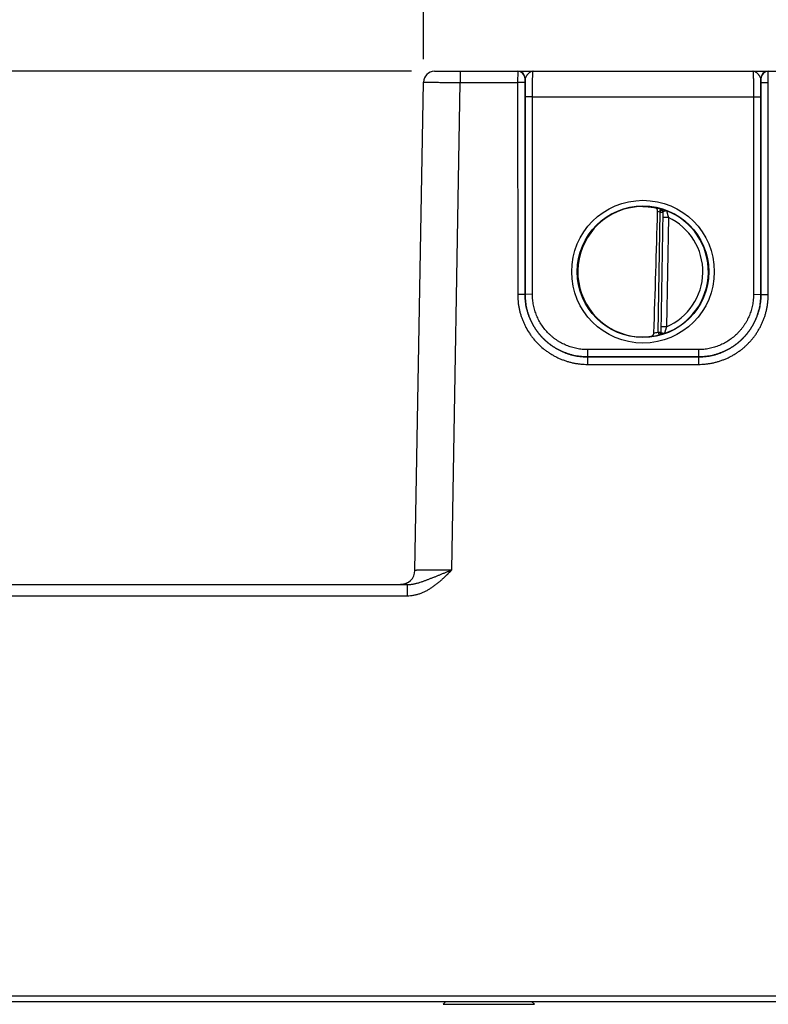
# Model space of a CAD drawing. Header units: inches. Extents: x 0 to 34, y 0 to 22.
# Tile 4 of 78: x 8.8 to 10.8, y 5.2 to 7.9. Entities that reach past the tile are written whole.
import ezdxf

# ---------------------------------------------------------------- set-up
doc = ezdxf.new("R2010")
doc.units = ezdxf.units.IN
doc.header["$LTSCALE"] = 1.87
doc.header["$MEASUREMENT"] = 0
doc.layers.get('0').update_dxf_attribs({"linetype": 'CONTINUOUS'})
doc.layers.add('DIMENSIONS', color=7, linetype='CONTINUOUS')
doc.styles.get("Standard").update_dxf_attribs({"font": 'txt', "width": 0.8})
doc.dimstyles.new('DIMSTYLE_1', dxfattribs={"dimtxt": 0.15625, "dimasz": 0.1875, "dimexe": 0.125, "dimexo": 0.0625, "dimgap": 0.09, "dimtad": 0, "dimtih": 1, "dimtoh": 1, "dimzin": 4, "dimdsep": 46, "dimtxsty": 'STANDARD', "dimblk": 'CLOSED', "dimblk1": 'CLOSED', "dimblk2": 'CLOSED', "dimcen": 0.09, "dimadec": 0, "dimazin": 0, "dimtfac": 1, "dimtofl": 0, "dimtmove": 0, "dimatfit": 3, "dimldrblk": 'CLOSED', "dimfxl": 1, "dimtolj": 1, "dimtzin": 4, "dimarcsym": 0})

# ---------------------------------------------------------------- blocks, each defined once
blk = doc.blocks.new('*D21')
at = {"layer": 'DIMENSIONS', "color": 2, "linetype": 'CONTINUOUS'}
blk.add_line((9.9012, 7.7917), (9.9012, 8.4305), dxfattribs=at)
at = {"layer": 'DIMENSIONS', "color": 2, "linetype": 'CONTINUOUS', "insert": (9.8231, 8.5086), "char_height": 0.15625, "width": 1.15625, "attachment_point": 1, "rotation": 90, "line_spacing_factor": 0.9}
blk.add_mtext('2.87{\\Ftxt.shx;\\W1.000000;\\H0.156250; }[73]', dxfattribs=at)
blk = doc.blocks.new('_CLOSED')
at = {"color": 0, "linetype": 'BYBLOCK'}
for p, q in [((0, 0), (-1, 0.167)), ((-1, 0.167), (-1, -0.167)), ((-1, -0.167), (0, 0)), ((-1, 0), (0, 0))]:
    blk.add_line(p, q, dxfattribs=at)
blk = doc.blocks.new('*D22')
at = {"layer": 'DIMENSIONS', "color": 2, "linetype": 'CONTINUOUS'}
blk.add_line((14.0405, 6.1321), (14.0405, 8.4305), dxfattribs=at)
at = {"layer": 'DIMENSIONS', "color": 2, "linetype": 'CONTINUOUS', "insert": (13.9624, 8.5086), "char_height": 0.15625, "width": 1.53125, "attachment_point": 1, "rotation": 90, "line_spacing_factor": 0.9}
blk.add_mtext('7.01{\\Ftxt.shx;\\W1.000000;\\H0.156250; }[178,1]', dxfattribs=at)
blk = doc.blocks.new('*D23')
at = {"layer": 'DIMENSIONS', "color": 2, "linetype": 'CONTINUOUS'}
for p, q in [((14.4196, 8.1441), (14.4196, 8.4305)), ((14.2, 8.009), (14.4196, 8.1441)), ((14.2, 6.4663), (14.2, 8.009))]:
    blk.add_line(p, q, dxfattribs=at)
at = {"layer": 'DIMENSIONS', "color": 2, "linetype": 'CONTINUOUS', "insert": (14.3415, 8.5086), "char_height": 0.15625, "width": 1.53125, "attachment_point": 1, "rotation": 90, "line_spacing_factor": 0.9}
blk.add_mtext('7.17{\\Ftxt.shx;\\W1.000000;\\H0.156250; }[182,2]', dxfattribs=at)
blk = doc.blocks.new('*D33')
at = {"layer": 'DIMENSIONS', "color": 2, "linetype": 'CONTINUOUS'}
blk.add_line((9.8687, 7.7586), (6.355, 7.7586), dxfattribs=at)
at = {"layer": 'DIMENSIONS', "color": 2, "linetype": 'CONTINUOUS', "insert": (6.2769, 7.8368), "char_height": 0.15625, "width": 1.40625, "attachment_point": 3, "line_spacing_factor": 0.9}
blk.add_mtext('2.53{\\Ftxt.shx;\\W1.000000;\\H0.156250; }[64,3]', dxfattribs=at)

msp = doc.modelspace()

# ---------------------------------------------------------------- linework, layer by layer
at = {"color": 7, "linetype": 'CONTINUOUS'}
for p, q in [((9.9312, 7.7586), (13.9815, 7.7586)), ((10.0012, 7.7586), (10.0012, 7.7284)), ((10.1572, 7.7586), (10.157, 7.7284)), ((10.838, 7.7284), (10.8378, 7.7586)), ((9.8781, 6.4039), (9.9012, 7.7291)), ((9.9781, 6.405), (10.0012, 7.7284)), ((10.0012, 7.7284), (10.157, 7.7284)), ((10.177, 7.7285), (10.157, 7.7284)), ((10.157, 7.7284), (10.1571, 7.153)), ((10.1772, 7.7386), (10.177, 7.7285)), ((10.177, 7.7285), (10.1771, 7.1532)), ((10.1775, 7.7386), (10.1772, 7.7386)), ((10.1773, 7.6894), (10.1775, 7.7386)), ((10.8178, 7.7386), (10.8175, 7.7386)), ((10.8175, 7.7386), (10.8177, 7.6894)), ((10.818, 7.7285), (10.8178, 7.7386)), ((10.8179, 7.1532), (10.818, 7.7285)), ((10.818, 7.7285), (10.838, 7.7284)), ((10.8379, 7.153), (10.838, 7.7284)), ((10.1772, 7.1533), (10.1773, 7.6894)), ((10.1973, 7.6892), (10.1773, 7.6894)), ((10.1972, 7.1531), (10.1973, 7.6892)), ((10.1973, 7.6892), (10.7977, 7.6892)), ((10.7977, 7.6892), (10.8177, 7.6894)), ((10.7977, 7.6892), (10.7978, 7.1531)), ((10.8177, 7.6894), (10.8178, 7.1533)), ((10.5432, 7.3764), (10.5455, 7.3847)), ((10.5455, 7.3847), (10.5455, 7.3851)), ((10.5383, 7.0507), (10.5439, 7.3755)), ((10.5518, 7.3754), (10.5439, 7.3755)), ((10.5518, 7.3766), (10.5461, 7.0502)), ((10.5666, 7.3618), (10.5516, 7.362)), ((10.5666, 7.3618), (10.5614, 7.0651)), ((10.1771, 7.1532), (10.1571, 7.153)), ((10.1771, 7.1532), (10.1772, 7.1533)), ((10.1972, 7.1531), (10.1772, 7.1533)), ((10.7978, 7.1531), (10.8178, 7.1533)), ((10.8179, 7.1532), (10.8178, 7.1533)), ((10.8179, 7.1532), (10.8379, 7.153)), ((10.5614, 7.0651), (10.5464, 7.0654)), ((10.5383, 7.0507), (10.5402, 7.0431)), ((10.5383, 7.0507), (10.5461, 7.0506)), ((10.5402, 7.0427), (10.5402, 7.0431)), ((10.3471, 7.0031), (10.3471, 6.9833)), ((10.6479, 7.0031), (10.3471, 7.0031)), ((10.6479, 7.0031), (10.6479, 6.9833)), ((10.3471, 6.9833), (10.3471, 6.9631)), ((10.3471, 6.9833), (10.6479, 6.9833)), ((10.6479, 6.9833), (10.3471, 6.9833)), ((10.6479, 6.9833), (10.6479, 6.9631)), ((10.3471, 6.9631), (10.6479, 6.9631)), ((8.1948, 6.3652), (9.8572, 6.3652)), ((9.8391, 6.3653), (9.8389, 6.3652)), ((9.8393, 6.3653), (9.8391, 6.3653)), ((9.8395, 6.3653), (9.8393, 6.3653)), ((9.8398, 6.3653), (9.8395, 6.3653)), ((9.84, 6.3653), (9.8397, 6.3653)), ((9.8403, 6.3653), (9.84, 6.3653)), ((9.8406, 6.3653), (9.8403, 6.3653)), ((9.8409, 6.3653), (9.8406, 6.3653)), ((9.8413, 6.3653), (9.8409, 6.3653)), ((9.8569, 6.3697), (9.8565, 6.3695)), ((9.8572, 6.3699), (9.8569, 6.3697)), ((9.8575, 6.37), (9.8572, 6.3698)), ((9.8572, 6.3652), (9.8572, 6.335)), ((9.8578, 6.3702), (9.8575, 6.37)), ((8.2648, 6.335), (9.8572, 6.335)), ((7.1402, 5.2488), (13.9262, 5.2488)), ((7.0552, 5.2339), (14.0112, 5.2339)), ((9.9623, 5.2339), (9.9544, 5.226)), ((9.9623, 5.2339), (9.9544, 5.226)), ((9.9544, 5.226), (10.2024, 5.226)), ((9.9544, 5.226), (9.9544, 5.226)), ((10.1945, 5.2339), (10.2024, 5.226)), ((10.1945, 5.2339), (10.2024, 5.226)), ((10.2023, 5.226), (10.2024, 5.226))]:
    msp.add_line(p, q, dxfattribs=at)
msp.add_lwpolyline([(9.8565, 6.3695), (9.8562, 6.3693), (9.8559, 6.3692), (9.8555, 6.369), (9.8552, 6.3689), (9.8549, 6.3687), (9.8545, 6.3686), (9.8542, 6.3684), (9.8539, 6.3683), (9.8536, 6.3682), (9.8533, 6.368), (9.8529, 6.3679), (9.8526, 6.3678), (9.8523, 6.3677), (9.852, 6.3676), (9.8517, 6.3674), (9.8514, 6.3673), (9.8511, 6.3672), (9.8508, 6.3671), (9.8505, 6.367), (9.8502, 6.3669), (9.8499, 6.3669), (9.8496, 6.3668), (9.8493, 6.3667), (9.849, 6.3666), (9.8487, 6.3665), (9.8484, 6.3665), (9.8482, 6.3664), (9.8479, 6.3663), (9.8476, 6.3663), (9.8473, 6.3662), (9.8471, 6.3661), (9.8468, 6.3661), (9.8465, 6.366), (9.8463, 6.366), (9.846, 6.3659), (9.8458, 6.3659), (9.8455, 6.3658), (9.8453, 6.3658), (9.845, 6.3658), (9.8448, 6.3657), (9.8445, 6.3657), (9.8443, 6.3656), (9.8441, 6.3656), (9.8439, 6.3656), (9.8436, 6.3656), (9.8434, 6.3655), (9.8432, 6.3655), (9.843, 6.3655), (9.8428, 6.3655), (9.8426, 6.3654), (9.8424, 6.3654), (9.8422, 6.3654), (9.842, 6.3654), (9.8418, 6.3654), (9.8416, 6.3654), (9.8414, 6.3653), (9.8413, 6.3653)], dxfattribs=at)
for centre, radius in [((10.4975, 7.2147), 0.1937), ((10.4975, 7.2146), 0.1787)]:
    msp.add_circle(centre, radius, dxfattribs=at)
for centre, radius, start, end in [((9.9312, 7.7286), 0.03, 90.0012, 179), ((10.1572, 7.7386), 0.02, 359.995, 89.995), ((10.1575, 7.7386), 0.02, 359.9949, 89.9948), ((10.8375, 7.7386), 0.02, 90.0052, 180.0051), ((10.8378, 7.7386), 0.02, 90.005, 180.005), ((10.4966, 7.2216), 0.1701, 89.6908, 97.6004), ((-113.952, 11.0937), 124.5448, 358.138645, 358.290337), ((10.4975, 7.2146), 0.1768, 74.2378, 79.1727), ((10.4975, 7.2146), 0.1681, 74.2378, 76.2776), ((10.5432, 7.3768), 0.00866, 359.0033, 74.2791), ((10.5432, 7.3764), 0.00866, 359.0004, 74.2463), ((10.4975, 7.2146), 0.1776, 289.2017, 68.7984), ((10.5441, 7.3764), 0.00771, 358.9975, 1.5841), ((10.4975, 7.2146), 0.1626, 293.1447, 64.8553), ((10.4963, 7.2076), 0.1699, 260.3962, 270.3988), ((10.4964, 7.2036), 0.1659, 270.3796, 277.8481), ((10.4975, 7.2146), 0.1768, 277.0061, 283.9694), ((10.4975, 7.2146), 0.1689, 280.096, 283.9697), ((10.5383, 7.0507), 0.00787, 283.9618, 358.9995), ((10.5383, 7.0504), 0.00787, 283.9293, 358.9961), ((9.8387, 6.4046), 0.0394, 270.1055, 359)]:
    msp.add_arc(centre, radius, start, end, dxfattribs=at)
msp.add_ellipse((10.4975, 7.2147), major_axis=(0, 0.1771), ratio=1, start_param=0.132587, end_param=2.974099, dxfattribs=at)
for points, knots in [([(10.1988, 7.7586), (10.1986, 7.7586), (10.198, 7.7586), (10.1972, 7.7585), (10.1964, 7.7584), (10.1953, 7.7581), (10.1939, 7.7577), (10.1923, 7.757), (10.1907, 7.7561), (10.1891, 7.755), (10.1876, 7.7537), (10.1863, 7.7526), (10.1853, 7.7516), (10.1846, 7.7508), (10.1838, 7.75), (10.1831, 7.7492), (10.1824, 7.7483), (10.1817, 7.7475), (10.1811, 7.7466), (10.1805, 7.7457), (10.1799, 7.7448), (10.1794, 7.7439), (10.1789, 7.743), (10.1785, 7.7421), (10.1781, 7.7412), (10.1778, 7.7404), (10.1776, 7.7395), (10.1775, 7.7389), (10.1775, 7.7386)], [0, 0, 0, 0, 0.026145, 0.052369, 0.078796, 0.105533, 0.160272, 0.217156, 0.276559, 0.33866, 0.403366, 0.470418, 0.504687, 0.53935, 0.574316, 0.609489, 0.644756, 0.679998, 0.715081, 0.749862, 0.784187, 0.8179, 0.850849, 0.88289, 0.913883, 0.943732, 0.97241, 1, 1, 1, 1]), ([(10.1973, 7.6892), (10.1973, 7.6915), (10.1973, 7.696), (10.1973, 7.7028), (10.1973, 7.7094), (10.1974, 7.7158), (10.1974, 7.7219), (10.1975, 7.7277), (10.1976, 7.7332), (10.1977, 7.7382), (10.1978, 7.7421), (10.1979, 7.745), (10.198, 7.7469), (10.198, 7.7487), (10.1981, 7.7504), (10.1982, 7.7519), (10.1982, 7.7533), (10.1983, 7.7545), (10.1984, 7.7554), (10.1984, 7.7561), (10.1984, 7.7565), (10.1985, 7.7569), (10.1985, 7.7573), (10.1986, 7.7576), (10.1986, 7.7579), (10.1986, 7.7581), (10.1987, 7.7583), (10.1987, 7.7584), (10.1987, 7.7584), (10.1987, 7.7585), (10.1987, 7.7585), (10.1988, 7.7586), (10.1988, 7.7586), (10.1988, 7.7586), (10.1988, 7.7586), (10.1988, 7.7586), (10.1988, 7.7586)], [0, 0, 0, 0, 0.098183, 0.195347, 0.290566, 0.382934, 0.471571, 0.555633, 0.634321, 0.706886, 0.772639, 0.802764, 0.830956, 0.857151, 0.881285, 0.903302, 0.92315, 0.940783, 0.95616, 0.962991, 0.969246, 0.974922, 0.980015, 0.984523, 0.988445, 0.991781, 0.994531, 0.995688, 0.9967, 0.99757, 0.998298, 0.998891, 0.999357, 0.999547, 0.999714, 1, 1, 1, 1]), ([(10.8175, 7.7386), (10.8174, 7.7389), (10.8174, 7.7395), (10.8172, 7.7404), (10.8169, 7.7412), (10.8165, 7.7421), (10.8161, 7.743), (10.8156, 7.7439), (10.8151, 7.7448), (10.8145, 7.7457), (10.8139, 7.7466), (10.8132, 7.7475), (10.8126, 7.7483), (10.8116, 7.7495), (10.8107, 7.7505), (10.8097, 7.7516), (10.8087, 7.7526), (10.8074, 7.7537), (10.8058, 7.755), (10.8043, 7.7561), (10.8027, 7.757), (10.801, 7.7577), (10.7997, 7.7581), (10.7986, 7.7584), (10.7978, 7.7585), (10.797, 7.7586), (10.7964, 7.7586), (10.7962, 7.7586)], [0, 0, 0, 0, 0.02756, 0.056265, 0.086138, 0.117123, 0.149138, 0.182091, 0.215819, 0.250145, 0.284922, 0.320003, 0.355245, 0.390514, 0.460648, 0.495311, 0.52958, 0.596633, 0.661341, 0.723438, 0.782841, 0.839731, 0.894462, 0.921202, 0.947637, 0.973866, 1, 1, 1, 1]), ([(10.7962, 7.7586), (10.7962, 7.7586), (10.7962, 7.7586), (10.7962, 7.7586), (10.7962, 7.7586), (10.7962, 7.7586), (10.7962, 7.7585), (10.7963, 7.7585), (10.7963, 7.7584), (10.7963, 7.7584), (10.7963, 7.7583), (10.7964, 7.7581), (10.7964, 7.7579), (10.7964, 7.7576), (10.7965, 7.7573), (10.7965, 7.7569), (10.7965, 7.7565), (10.7966, 7.7561), (10.7966, 7.7554), (10.7967, 7.7545), (10.7968, 7.7533), (10.7968, 7.7519), (10.7969, 7.7504), (10.797, 7.7487), (10.797, 7.7469), (10.7971, 7.745), (10.7972, 7.7421), (10.7973, 7.7382), (10.7974, 7.7332), (10.7975, 7.7277), (10.7975, 7.7219), (10.7976, 7.7158), (10.7977, 7.7094), (10.7977, 7.7028), (10.7977, 7.696), (10.7977, 7.6915), (10.7977, 7.6892)], [0, 0, 0, 0, 0.000286, 0.000453, 0.000643, 0.001109, 0.001702, 0.00243, 0.0033, 0.004312, 0.005469, 0.008219, 0.011555, 0.015477, 0.019985, 0.025078, 0.030754, 0.037009, 0.04384, 0.059217, 0.07685, 0.096698, 0.118715, 0.142849, 0.169044, 0.197236, 0.227361, 0.293114, 0.365679, 0.444367, 0.528429, 0.617066, 0.709434, 0.804653, 0.901817, 1, 1, 1, 1]), ([(9.9012, 7.7291), (9.9012, 7.7291), (9.9012, 7.7291), (9.9012, 7.7291), (9.9012, 7.7291), (9.9012, 7.7291), (9.9013, 7.7291), (9.9013, 7.7291), (9.9013, 7.7291), (9.9013, 7.7291), (9.9014, 7.7291), (9.9014, 7.7291), (9.9015, 7.7291), (9.9016, 7.7291), (9.9017, 7.7291), (9.9018, 7.7291), (9.902, 7.7291), (9.9021, 7.7291), (9.9024, 7.7291), (9.9027, 7.7291), (9.9032, 7.7291), (9.9037, 7.7291), (9.9042, 7.7291), (9.9049, 7.7291), (9.9055, 7.7291), (9.9063, 7.729), (9.9071, 7.729), (9.9079, 7.729), (9.9092, 7.729), (9.9109, 7.729), (9.9131, 7.729), (9.9155, 7.7289), (9.9181, 7.7289), (9.921, 7.7289), (9.924, 7.7289), (9.9272, 7.7288), (9.9306, 7.7288), (9.9341, 7.7288), (9.9392, 7.7287), (9.9458, 7.7287), (9.9542, 7.7286), (9.9631, 7.7286), (9.9723, 7.7285), (9.9818, 7.7285), (9.9915, 7.7284), (9.998, 7.7284), (10.0012, 7.7284)], [0, 0, 0, 0, 0.000009, 0.000026, 0.000084, 0.00018, 0.000312, 0.000482, 0.000689, 0.000934, 0.001217, 0.001894, 0.002722, 0.003701, 0.004829, 0.006107, 0.007534, 0.009111, 0.010838, 0.014737, 0.019229, 0.024313, 0.029984, 0.036239, 0.043075, 0.050488, 0.058472, 0.067024, 0.076138, 0.096029, 0.118097, 0.142291, 0.16855, 0.196813, 0.227011, 0.25907, 0.292915, 0.328462, 0.365628, 0.44445, 0.528622, 0.617333, 0.709728, 0.804919, 0.901988, 1, 1, 1, 1]), ([(10.4975, 7.3918), (10.5006, 7.3917), (10.5066, 7.3915), (10.5153, 7.3908), (10.5233, 7.3897), (10.5283, 7.3887), (10.5307, 7.3882)], [0, 0, 0, 0, 0.277541, 0.53923, 0.781189, 1, 1, 1, 1]), ([(10.5374, 7.3779), (10.5374, 7.3783), (10.5374, 7.3789), (10.5373, 7.3799), (10.5371, 7.3809), (10.5369, 7.3818), (10.5366, 7.3827), (10.5362, 7.3838), (10.5356, 7.3848), (10.535, 7.3857), (10.5344, 7.3862), (10.5339, 7.3867), (10.5333, 7.3872), (10.5327, 7.3875), (10.532, 7.3878), (10.5314, 7.3881), (10.5309, 7.3882), (10.5307, 7.3882)], [0, 0, 0, 0, 0.076188, 0.151509, 0.225275, 0.296991, 0.36635, 0.433206, 0.559366, 0.619072, 0.67681, 0.732881, 0.787617, 0.841362, 0.894459, 0.947237, 1, 1, 1, 1]), ([(10.5518, 7.3766), (10.5518, 7.3769), (10.5518, 7.3774), (10.5516, 7.378), (10.5515, 7.3785), (10.5514, 7.3789), (10.5511, 7.3794), (10.5508, 7.3799), (10.5505, 7.3803), (10.5502, 7.3806), (10.5499, 7.3808), (10.5496, 7.381), (10.5492, 7.3811), (10.5489, 7.3812), (10.5485, 7.3813), (10.548, 7.3813), (10.5475, 7.3812), (10.547, 7.3811), (10.5466, 7.3809), (10.5462, 7.3807), (10.5459, 7.3805), (10.5455, 7.3802), (10.5452, 7.3799), (10.5449, 7.3795), (10.5446, 7.3791), (10.5443, 7.3787), (10.5439, 7.3782), (10.5435, 7.3774), (10.5433, 7.3767), (10.5432, 7.3764)], [0, 0, 0, 0, 0.069456, 0.103089, 0.135895, 0.16783, 0.198873, 0.258195, 0.28657, 0.314136, 0.341003, 0.367368, 0.393455, 0.419483, 0.445672, 0.47223, 0.526969, 0.555409, 0.584628, 0.614688, 0.645661, 0.67762, 0.710594, 0.744559, 0.779452, 0.815177, 0.851571, 0.925534, 1, 1, 1, 1]), ([(10.5455, 7.3851), (10.5455, 7.3851), (10.5455, 7.3851), (10.5455, 7.3851), (10.5455, 7.3851), (10.5455, 7.3851), (10.5455, 7.3851), (10.5456, 7.3851), (10.5456, 7.3851), (10.5456, 7.3851), (10.5456, 7.3851), (10.5457, 7.3851), (10.5458, 7.3851), (10.5458, 7.3851), (10.5459, 7.3851), (10.546, 7.385), (10.5462, 7.385), (10.5465, 7.385), (10.5467, 7.3849), (10.547, 7.3848), (10.5475, 7.3847), (10.5482, 7.3845), (10.5491, 7.3843), (10.5502, 7.384), (10.5513, 7.3837), (10.5525, 7.3833), (10.5539, 7.3829), (10.5553, 7.3824), (10.5568, 7.3819), (10.5581, 7.3815), (10.5592, 7.3811), (10.5603, 7.3807), (10.5611, 7.3804), (10.5617, 7.3802)], [0, 0, 0, 0, 0.000267, 0.000574, 0.000975, 0.001495, 0.002146, 0.002932, 0.003855, 0.004919, 0.00747, 0.010594, 0.014295, 0.01857, 0.023412, 0.028817, 0.041296, 0.055969, 0.072796, 0.091736, 0.112752, 0.160873, 0.216788, 0.280057, 0.350261, 0.427016, 0.509899, 0.598412, 0.692129, 0.790665, 0.84158, 0.893491, 1, 1, 1, 1]), ([(10.5518, 7.3766), (10.5518, 7.3767), (10.5518, 7.3768), (10.5519, 7.377), (10.552, 7.3772), (10.5521, 7.3774), (10.5523, 7.3775), (10.5524, 7.3777), (10.5526, 7.3779), (10.5529, 7.3781), (10.5533, 7.3784), (10.5537, 7.3786), (10.554, 7.3787), (10.5543, 7.3789), (10.5547, 7.3791), (10.555, 7.3792), (10.5554, 7.3794), (10.5558, 7.3795), (10.5562, 7.3796), (10.5566, 7.3798), (10.5571, 7.3799), (10.5576, 7.3801), (10.5582, 7.3802), (10.5586, 7.3803), (10.5589, 7.3803), (10.5592, 7.3804), (10.5595, 7.3804), (10.5598, 7.3804), (10.5602, 7.3804), (10.5606, 7.3804), (10.5609, 7.3804), (10.5611, 7.3803), (10.5613, 7.3803), (10.5615, 7.3802), (10.5616, 7.3802), (10.5617, 7.3802)], [0, 0, 0, 0, 0.017515, 0.035215, 0.053583, 0.073058, 0.093895, 0.116231, 0.140133, 0.165621, 0.221283, 0.251385, 0.282865, 0.315572, 0.349362, 0.384106, 0.419701, 0.456073, 0.493087, 0.530499, 0.568085, 0.643132, 0.680434, 0.717622, 0.754708, 0.773106, 0.791328, 0.827169, 0.862246, 0.896557, 0.930292, 0.947336, 0.964742, 0.982388, 1, 1, 1, 1]), ([(10.5617, 7.3802), (10.5617, 7.3802), (10.5617, 7.3801), (10.5617, 7.38), (10.5618, 7.3799), (10.5618, 7.3797), (10.5619, 7.3794), (10.562, 7.379), (10.5621, 7.3783), (10.5623, 7.3776), (10.5625, 7.3769), (10.5626, 7.3764), (10.5627, 7.3758), (10.5629, 7.3752), (10.563, 7.3746), (10.5633, 7.3737), (10.5635, 7.3728), (10.5637, 7.3719), (10.564, 7.3709), (10.5643, 7.3696), (10.5647, 7.3684), (10.565, 7.3673), (10.5653, 7.3663), (10.5658, 7.3644), (10.5662, 7.3628), (10.5666, 7.3618)], [0, 0, 0, 0, 0.002387, 0.007692, 0.015874, 0.026864, 0.040586, 0.056934, 0.097053, 0.146195, 0.173808, 0.203253, 0.234398, 0.267105, 0.301239, 0.33667, 0.410962, 0.449592, 0.489073, 0.570216, 0.653693, 0.696114, 0.7389, 0.825314, 1, 1, 1, 1]), ([(10.5432, 7.3764), (10.5433, 7.3764), (10.5435, 7.3763), (10.5437, 7.3761), (10.5438, 7.3759), (10.5439, 7.3758), (10.5439, 7.3756), (10.5439, 7.3755), (10.5439, 7.3755)], [0, 0, 0, 0, 0.249784, 0.499547, 0.624708, 0.74984, 0.874934, 1, 1, 1, 1]), ([(10.1571, 7.153), (10.1571, 7.1499), (10.1572, 7.1437), (10.1579, 7.1344), (10.1591, 7.1251), (10.1607, 7.1159), (10.1627, 7.1068), (10.1652, 7.0979), (10.1681, 7.089), (10.1715, 7.0803), (10.1753, 7.0718), (10.1809, 7.0607), (10.1873, 7.05), (10.1944, 7.0398), (10.2021, 7.03), (10.2125, 7.0185), (10.2241, 7.008), (10.2339, 7.0004), (10.2415, 6.995), (10.2494, 6.99), (10.2575, 6.9854), (10.2658, 6.9812), (10.2744, 6.9775), (10.2831, 6.9741), (10.2919, 6.9712), (10.3009, 6.9687), (10.31, 6.9667), (10.3192, 6.9651), (10.3285, 6.9639), (10.3378, 6.9632), (10.344, 6.9631), (10.3471, 6.9631)], [0, 0, 0, 0, 0.031251, 0.062502, 0.093754, 0.125005, 0.156256, 0.187507, 0.218758, 0.25001, 0.281261, 0.312513, 0.374997, 0.406248, 0.4375, 0.499985, 0.562469, 0.593721, 0.624973, 0.656225, 0.687477, 0.718729, 0.749982, 0.781234, 0.812486, 0.843738, 0.874991, 0.906243, 0.937495, 0.968748, 1, 1, 1, 1]), ([(10.1771, 7.1532), (10.1771, 7.1504), (10.1772, 7.1449), (10.1778, 7.1365), (10.1789, 7.1283), (10.1803, 7.12), (10.1821, 7.1119), (10.1843, 7.1038), (10.187, 7.0959), (10.19, 7.0881), (10.1934, 7.0805), (10.1971, 7.073), (10.2012, 7.0658), (10.2057, 7.0587), (10.2105, 7.0519), (10.2156, 7.0453), (10.2211, 7.039), (10.2268, 7.033), (10.2329, 7.0272), (10.2392, 7.0218), (10.2458, 7.0166), (10.2526, 7.0118), (10.2597, 7.0074), (10.2669, 7.0033), (10.2744, 6.9995), (10.282, 6.9961), (10.2898, 6.9931), (10.2977, 6.9905), (10.3058, 6.9883), (10.3139, 6.9864), (10.3221, 6.985), (10.3304, 6.984), (10.3388, 6.9834), (10.3443, 6.9833), (10.3471, 6.9833)], [0, 0, 0, 0, 0.03125, 0.062499, 0.093749, 0.124999, 0.156248, 0.187498, 0.218748, 0.249997, 0.281247, 0.312497, 0.343747, 0.374996, 0.406246, 0.437496, 0.468746, 0.499996, 0.531246, 0.562496, 0.593746, 0.624996, 0.656246, 0.687496, 0.718746, 0.749996, 0.781247, 0.812497, 0.843747, 0.874998, 0.906248, 0.937499, 0.968749, 1, 1, 1, 1]), ([(10.3471, 6.9833), (10.3443, 6.9833), (10.3388, 6.9834), (10.3305, 6.984), (10.3222, 6.9851), (10.314, 6.9865), (10.3058, 6.9883), (10.2978, 6.9905), (10.2898, 6.9932), (10.2821, 6.9962), (10.2744, 6.9995), (10.267, 7.0033), (10.2597, 7.0074), (10.2527, 7.0119), (10.2458, 7.0167), (10.2393, 7.0218), (10.2329, 7.0273), (10.2269, 7.033), (10.2211, 7.0391), (10.2157, 7.0454), (10.2106, 7.052), (10.2057, 7.0588), (10.2013, 7.0659), (10.1972, 7.0731), (10.1934, 7.0806), (10.19, 7.0882), (10.187, 7.096), (10.1844, 7.1039), (10.1822, 7.112), (10.1804, 7.1201), (10.1789, 7.1283), (10.1779, 7.1366), (10.1773, 7.1449), (10.1772, 7.1505), (10.1772, 7.1533)], [0, 0, 0, 0, 0.03125, 0.062501, 0.093751, 0.125001, 0.156251, 0.187502, 0.218752, 0.250002, 0.281252, 0.312502, 0.343752, 0.375002, 0.406252, 0.437502, 0.468752, 0.500002, 0.531252, 0.562502, 0.593752, 0.625002, 0.656252, 0.687501, 0.718751, 0.750001, 0.781251, 0.812501, 0.843751, 0.875001, 0.90625, 0.9375, 0.96875, 1, 1, 1, 1]), ([(10.3471, 7.0031), (10.3459, 7.0031), (10.3434, 7.0031), (10.3398, 7.0033), (10.3361, 7.0035), (10.3312, 7.0039), (10.3251, 7.0047), (10.3179, 7.0059), (10.3107, 7.0075), (10.3036, 7.0095), (10.2966, 7.0118), (10.2897, 7.0145), (10.283, 7.0175), (10.2764, 7.0208), (10.27, 7.0244), (10.2638, 7.0283), (10.2577, 7.0326), (10.2519, 7.0371), (10.2464, 7.0419), (10.2393, 7.0487), (10.231, 7.0578), (10.2222, 7.0696), (10.2147, 7.0823), (10.2094, 7.0934), (10.2059, 7.1026), (10.2036, 7.1096), (10.2016, 7.1167), (10.2, 7.1238), (10.1987, 7.1311), (10.198, 7.1372), (10.1976, 7.1421), (10.1973, 7.1457), (10.1972, 7.1494), (10.1972, 7.1519), (10.1972, 7.1531)], [0, 0, 0, 0, 0.015627, 0.031255, 0.046883, 0.06251, 0.093763, 0.125015, 0.156268, 0.18752, 0.218773, 0.250025, 0.281278, 0.31253, 0.343783, 0.375035, 0.406287, 0.437539, 0.468792, 0.500044, 0.562529, 0.625014, 0.687499, 0.749983, 0.781235, 0.812486, 0.843738, 0.874989, 0.906241, 0.937492, 0.953119, 0.968746, 0.984373, 1, 1, 1, 1]), ([(10.8178, 7.1533), (10.8178, 7.1505), (10.8177, 7.1449), (10.8171, 7.1366), (10.816, 7.1283), (10.8146, 7.1201), (10.8128, 7.112), (10.8106, 7.1039), (10.8079, 7.096), (10.8049, 7.0882), (10.8016, 7.0806), (10.7978, 7.0731), (10.7937, 7.0659), (10.7892, 7.0588), (10.7844, 7.052), (10.7793, 7.0454), (10.7738, 7.0391), (10.7681, 7.033), (10.7621, 7.0273), (10.7557, 7.0218), (10.7492, 7.0167), (10.7423, 7.0119), (10.7353, 7.0074), (10.728, 7.0033), (10.7206, 6.9995), (10.7129, 6.9962), (10.7051, 6.9932), (10.6972, 6.9905), (10.6892, 6.9883), (10.681, 6.9865), (10.6728, 6.9851), (10.6645, 6.984), (10.6562, 6.9834), (10.6506, 6.9833), (10.6479, 6.9833)], [0, 0, 0, 0, 0.03125, 0.0625, 0.09375, 0.124999, 0.156249, 0.187499, 0.218749, 0.249999, 0.281249, 0.312499, 0.343748, 0.374998, 0.406248, 0.437498, 0.468748, 0.499998, 0.531248, 0.562498, 0.593748, 0.624998, 0.656248, 0.687498, 0.718748, 0.749998, 0.781248, 0.812498, 0.843749, 0.874999, 0.906249, 0.937499, 0.96875, 1, 1, 1, 1]), ([(10.6479, 6.9833), (10.6507, 6.9833), (10.6562, 6.9834), (10.6646, 6.984), (10.6728, 6.985), (10.6811, 6.9864), (10.6892, 6.9883), (10.6973, 6.9905), (10.7052, 6.9931), (10.713, 6.9961), (10.7206, 6.9995), (10.7281, 7.0033), (10.7353, 7.0074), (10.7424, 7.0118), (10.7492, 7.0166), (10.7558, 7.0218), (10.7621, 7.0272), (10.7681, 7.033), (10.7739, 7.039), (10.7793, 7.0453), (10.7845, 7.0519), (10.7893, 7.0587), (10.7938, 7.0658), (10.7979, 7.073), (10.8016, 7.0805), (10.805, 7.0881), (10.808, 7.0959), (10.8106, 7.1038), (10.8129, 7.1119), (10.8147, 7.12), (10.8161, 7.1283), (10.8171, 7.1365), (10.8178, 7.1449), (10.8179, 7.1504), (10.8179, 7.1532)], [0, 0, 0, 0, 0.031251, 0.062501, 0.093752, 0.125002, 0.156253, 0.187503, 0.218753, 0.250004, 0.281254, 0.312504, 0.343754, 0.375004, 0.406254, 0.437504, 0.468754, 0.500004, 0.531254, 0.562504, 0.593754, 0.625004, 0.656253, 0.687503, 0.718753, 0.750003, 0.781252, 0.812502, 0.843752, 0.875001, 0.906251, 0.937501, 0.96875, 1, 1, 1, 1]), ([(10.7978, 7.1531), (10.7978, 7.1519), (10.7978, 7.1494), (10.7976, 7.1457), (10.7974, 7.1421), (10.797, 7.1372), (10.7963, 7.1311), (10.795, 7.1238), (10.7934, 7.1167), (10.7914, 7.1096), (10.7891, 7.1026), (10.7865, 7.0957), (10.7835, 7.089), (10.7802, 7.0824), (10.7765, 7.076), (10.7726, 7.0697), (10.7684, 7.0637), (10.7638, 7.0579), (10.759, 7.0523), (10.7523, 7.0452), (10.7432, 7.037), (10.7313, 7.0282), (10.7187, 7.0206), (10.7076, 7.0154), (10.6984, 7.0118), (10.6914, 7.0095), (10.6843, 7.0075), (10.6771, 7.0059), (10.6699, 7.0047), (10.6638, 7.0039), (10.6589, 7.0035), (10.6552, 7.0033), (10.6515, 7.0031), (10.6491, 7.0031), (10.6479, 7.0031)], [0, 0, 0, 0, 0.015627, 0.031254, 0.046881, 0.062508, 0.093759, 0.125011, 0.156262, 0.187514, 0.218765, 0.250017, 0.281269, 0.31252, 0.343772, 0.375024, 0.406276, 0.437528, 0.46878, 0.500032, 0.562517, 0.625003, 0.687488, 0.749975, 0.781227, 0.81248, 0.843732, 0.874985, 0.906237, 0.93749, 0.953117, 0.968745, 0.984373, 1, 1, 1, 1]), ([(10.6479, 6.9631), (10.651, 6.9631), (10.6572, 6.9632), (10.6665, 6.9639), (10.6758, 6.9651), (10.685, 6.9667), (10.6941, 6.9687), (10.7031, 6.9712), (10.7119, 6.9741), (10.7206, 6.9775), (10.7291, 6.9812), (10.7375, 6.9854), (10.7456, 6.99), (10.7535, 6.995), (10.7611, 7.0004), (10.7685, 7.0061), (10.7755, 7.0122), (10.7823, 7.0187), (10.7887, 7.0254), (10.7948, 7.0325), (10.8006, 7.0398), (10.8059, 7.0474), (10.8109, 7.0553), (10.8155, 7.0634), (10.8197, 7.0718), (10.8235, 7.0803), (10.8268, 7.089), (10.8298, 7.0979), (10.8323, 7.1068), (10.8343, 7.1159), (10.8359, 7.1251), (10.8371, 7.1344), (10.8377, 7.1437), (10.8379, 7.1499), (10.8379, 7.153)], [0, 0, 0, 0, 0.031251, 0.062501, 0.093752, 0.125002, 0.156253, 0.187503, 0.218754, 0.250004, 0.281255, 0.312505, 0.343755, 0.375006, 0.406256, 0.437506, 0.468756, 0.500006, 0.531256, 0.562506, 0.593756, 0.625006, 0.656255, 0.687505, 0.718755, 0.750004, 0.781254, 0.812503, 0.843753, 0.875002, 0.906252, 0.937501, 0.968751, 1, 1, 1, 1]), ([(10.5614, 7.0651), (10.561, 7.0641), (10.5605, 7.0625), (10.5599, 7.0607), (10.5596, 7.0597), (10.5593, 7.0586), (10.5589, 7.0574), (10.5585, 7.0561), (10.5582, 7.0552), (10.5579, 7.0542), (10.5577, 7.0533), (10.5574, 7.0525), (10.5572, 7.0518), (10.5571, 7.0512), (10.5569, 7.0507), (10.5568, 7.0501), (10.5566, 7.0495), (10.5563, 7.0486), (10.5561, 7.0477), (10.5559, 7.0471), (10.5559, 7.0469)], [0, 0, 0, 0, 0.174687, 0.261102, 0.303887, 0.346309, 0.429786, 0.510929, 0.55041, 0.589041, 0.663332, 0.698764, 0.732897, 0.765605, 0.796749, 0.826194, 0.853807, 0.902948, 0.973135, 1, 1, 1, 1]), ([(10.5191, 7.0392), (10.5195, 7.0393), (10.5203, 7.0394), (10.5212, 7.0397), (10.5219, 7.04), (10.5226, 7.0404), (10.5232, 7.0408), (10.5238, 7.0413), (10.5244, 7.0418), (10.5249, 7.0425), (10.5254, 7.0431), (10.5259, 7.0439), (10.5263, 7.0447), (10.5266, 7.0455), (10.5269, 7.0467), (10.5271, 7.0477), (10.5271, 7.0484)], [0, 0, 0, 0, 0.111901, 0.167869, 0.224091, 0.280795, 0.338235, 0.396681, 0.456407, 0.517684, 0.580758, 0.645831, 0.713023, 0.782336, 0.853604, 1, 1, 1, 1]), ([(10.5559, 7.0469), (10.5553, 7.0468), (10.5543, 7.0464), (10.5527, 7.0459), (10.5511, 7.0454), (10.5497, 7.045), (10.5483, 7.0446), (10.547, 7.0442), (10.5458, 7.0439), (10.5447, 7.0436), (10.5437, 7.0434), (10.5428, 7.0432), (10.5421, 7.043), (10.5416, 7.043), (10.5413, 7.0429), (10.5411, 7.0428), (10.5408, 7.0428), (10.5407, 7.0428), (10.5405, 7.0428), (10.5405, 7.0427), (10.5404, 7.0427), (10.5403, 7.0427), (10.5403, 7.0427), (10.5402, 7.0427), (10.5402, 7.0427), (10.5402, 7.0427), (10.5402, 7.0427), (10.5402, 7.0427), (10.5402, 7.0427), (10.5402, 7.0427), (10.5402, 7.0427), (10.5402, 7.0427), (10.5402, 7.0427)], [0, 0, 0, 0, 0.106342, 0.209026, 0.307451, 0.401129, 0.489643, 0.572502, 0.649262, 0.719515, 0.782822, 0.838783, 0.887002, 0.908076, 0.92706, 0.943916, 0.95861, 0.971105, 0.976518, 0.981368, 0.985651, 0.98936, 0.992494, 0.995056, 0.996124, 0.997051, 0.99784, 0.998493, 0.999016, 0.999419, 0.999728, 1, 1, 1, 1]), ([(10.5559, 7.0469), (10.5558, 7.0469), (10.5556, 7.0468), (10.5553, 7.0468), (10.555, 7.0467), (10.5547, 7.0467), (10.5543, 7.0467), (10.5539, 7.0467), (10.5535, 7.0467), (10.5531, 7.0467), (10.5527, 7.0468), (10.5523, 7.0469), (10.5518, 7.047), (10.5514, 7.047), (10.551, 7.0472), (10.5506, 7.0473), (10.5503, 7.0474), (10.5499, 7.0475), (10.5495, 7.0477), (10.5492, 7.0478), (10.5488, 7.0479), (10.5485, 7.0481), (10.5482, 7.0482), (10.5479, 7.0484), (10.5476, 7.0485), (10.5473, 7.0487), (10.5471, 7.0489), (10.5469, 7.049), (10.5467, 7.0492), (10.5465, 7.0494), (10.5464, 7.0495), (10.5463, 7.0497), (10.5462, 7.0499), (10.5461, 7.0501), (10.5461, 7.0502), (10.5461, 7.0502)], [0, 0, 0, 0, 0.037161, 0.055691, 0.07401, 0.110297, 0.146815, 0.183806, 0.221152, 0.258697, 0.296308, 0.333996, 0.371783, 0.409616, 0.44738, 0.484868, 0.521896, 0.558368, 0.594192, 0.629235, 0.663357, 0.696413, 0.72827, 0.758833, 0.788018, 0.815725, 0.841865, 0.866395, 0.889319, 0.910677, 0.930549, 0.949083, 0.966541, 0.98335, 1, 1, 1, 1]), ([(10.3471, 6.9833), (10.3471, 6.9833), (10.3471, 6.9833), (10.3471, 6.9833), (10.3471, 6.9833), (10.3471, 6.9833), (10.3471, 6.9833), (10.3471, 6.9833), (10.3471, 6.9833), (10.3471, 6.9833)], [0, 0, 0, 0, 0.119135, 0.228998, 0.344582, 0.473202, 0.608101, 0.740933, 1, 1, 1, 1]), ([(10.6479, 6.9833), (10.6479, 6.9833), (10.6479, 6.9833), (10.6479, 6.9833), (10.6479, 6.9833), (10.6479, 6.9833), (10.6479, 6.9833), (10.6479, 6.9833), (10.6479, 6.9833), (10.6479, 6.9833)], [0, 0, 0, 0, 0.118747, 0.227775, 0.34281, 0.471644, 0.60715, 0.740439, 1, 1, 1, 1]), ([(9.8572, 6.335), (9.8602, 6.335), (9.8647, 6.3352), (9.8707, 6.3359), (9.8751, 6.3366), (9.8795, 6.3375), (9.8853, 6.339), (9.891, 6.3408), (9.8966, 6.3429), (9.9021, 6.3452), (9.9089, 6.3485), (9.9167, 6.3529), (9.9243, 6.3577), (9.9316, 6.3628), (9.9375, 6.3674), (9.9422, 6.3712), (9.9456, 6.3741), (9.949, 6.377), (9.9523, 6.38), (9.9556, 6.3831), (9.9589, 6.3861), (9.9622, 6.3892), (9.9648, 6.3918), (9.967, 6.3939), (9.9686, 6.3955), (9.9702, 6.3971), (9.9718, 6.3986), (9.9731, 6.4), (9.9742, 6.401), (9.975, 6.4018), (9.9758, 6.4026), (9.9768, 6.4036), (9.9776, 6.4044), (9.9781, 6.405)], [0, 0, 0, 0, 0.062485, 0.093736, 0.124987, 0.156239, 0.187491, 0.249982, 0.281234, 0.312486, 0.374982, 0.43748, 0.499979, 0.562479, 0.62498, 0.656233, 0.687485, 0.718737, 0.749989, 0.781241, 0.812492, 0.843744, 0.874995, 0.890621, 0.906246, 0.921872, 0.937497, 0.953123, 0.960936, 0.968749, 0.976562, 0.984375, 1, 1, 1, 1]), ([(9.8572, 6.3652), (9.8599, 6.3652), (9.8638, 6.3655), (9.8691, 6.3661), (9.873, 6.3667), (9.8768, 6.3675), (9.8806, 6.3683), (9.8844, 6.3693), (9.8895, 6.3708), (9.8944, 6.3723), (9.8994, 6.374), (9.9043, 6.3758), (9.9104, 6.3781), (9.9178, 6.3809), (9.9239, 6.3833), (9.9289, 6.3853), (9.9326, 6.3868), (9.9363, 6.3883), (9.9401, 6.3898), (9.9438, 6.3913), (9.9476, 6.3928), (9.9514, 6.3943), (9.9552, 6.3959), (9.959, 6.3974), (9.9628, 6.3989), (9.9666, 6.4004), (9.9705, 6.4019), (9.9743, 6.4034), (9.9769, 6.4044), (9.9781, 6.405)], [0, 0, 0, 0, 0.062006, 0.09288, 0.123678, 0.154405, 0.185075, 0.215705, 0.246306, 0.307482, 0.33809, 0.368731, 0.430169, 0.491905, 0.55402, 0.585238, 0.616569, 0.648014, 0.679574, 0.711245, 0.743021, 0.7749, 0.80687, 0.838924, 0.871048, 0.903232, 0.935461, 0.967722, 1, 1, 1, 1]), ([(9.9781, 6.405), (9.9749, 6.4049), (9.9684, 6.4049), (9.9587, 6.4048), (9.9492, 6.4047), (9.94, 6.4047), (9.9311, 6.4046), (9.9227, 6.4045), (9.9161, 6.4045), (9.911, 6.4044), (9.9075, 6.4044), (9.9041, 6.4043), (9.9009, 6.4043), (9.8978, 6.4043), (9.895, 6.4042), (9.8924, 6.4042), (9.89, 6.4042), (9.8878, 6.4041), (9.8861, 6.4041), (9.8848, 6.4041), (9.884, 6.4041), (9.8832, 6.4041), (9.8824, 6.4041), (9.8817, 6.404), (9.8811, 6.404), (9.8805, 6.404), (9.88, 6.404), (9.8796, 6.404), (9.8792, 6.404), (9.879, 6.404), (9.8788, 6.404), (9.8787, 6.404), (9.8786, 6.404), (9.8785, 6.404), (9.8784, 6.404), (9.8783, 6.404), (9.8782, 6.404), (9.8782, 6.4039), (9.8782, 6.4039), (9.8781, 6.4039), (9.8781, 6.4039), (9.8781, 6.4039), (9.8781, 6.4039), (9.8781, 6.4039), (9.8781, 6.4039), (9.8781, 6.4039)], [0, 0, 0, 0, 0.097998, 0.195052, 0.290229, 0.382612, 0.471313, 0.555477, 0.634295, 0.671459, 0.707007, 0.740852, 0.772913, 0.803113, 0.831378, 0.857642, 0.881839, 0.903913, 0.923809, 0.932926, 0.94148, 0.949467, 0.956883, 0.963722, 0.96998, 0.975654, 0.980741, 0.985236, 0.989138, 0.990866, 0.992445, 0.993874, 0.995153, 0.996283, 0.997263, 0.998092, 0.998772, 0.999055, 0.999301, 0.999509, 0.99968, 0.999814, 0.999911, 0.999971, 1, 1, 1, 1])]:
    msp.add_open_spline(points, degree=3, knots=knots, dxfattribs=at)

# ---------------------------------------------------------------- dimensions: what is measured, and where the dimension line sits
at = {"layer": 'DIMENSIONS', "color": 2, "linetype": 'CONTINUOUS'}
for feature_location, offset, dtype, origin, picture, middle in [((14.0405, 6.1321), (0, 2.2984), 1, (7.0269, 6.0696), '*D22', (14.0405, 9.2743)), ((14.2, 6.4663), (0.2196, 1.9642), 0, (7.0269, 6.4038), '*D23', (14.4196, 9.2743)), ((9.9012, 7.7917), (0, 0.6389), 1, (7.0269, 7.7291), '*D21', (9.9012, 9.0868)), ((9.8687, 7.7586), (-3.5137, 0), 0, (9.9312, 5.2261), '*D33', (5.5737, 7.7586))]:
    dim = msp.add_ordinate_dim(feature_location=feature_location, offset=offset, dtype=dtype, origin=origin, dimstyle='DIMSTYLE_1', override={"dimtad": 1, "dimtih": 0, "dimtoh": 0}, dxfattribs=at)
    dim.commit()
    dim.dimension.update_dxf_attribs({"geometry": picture, "text_midpoint": middle})

doc.saveas('drawing.dxf')
